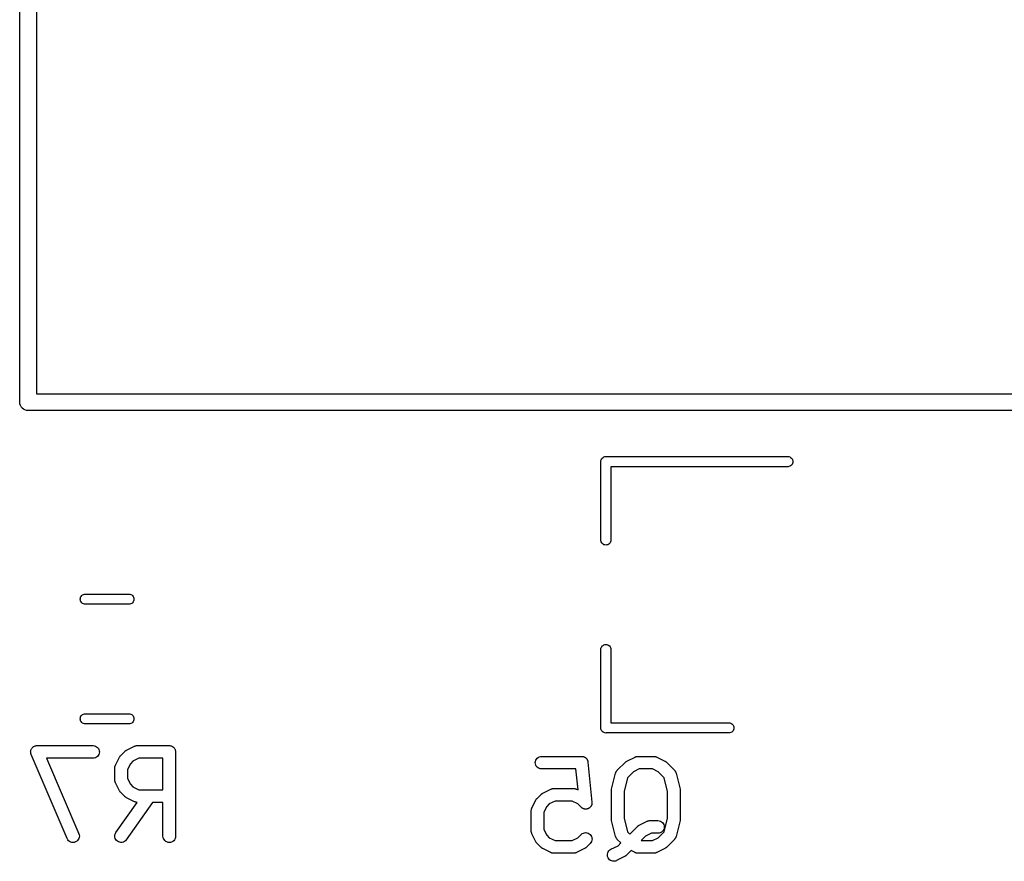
# Model space of a CAD drawing. Extents: x 0.77 to 5.19, y -2.29 to -0.61.
# Tile 18 of 41: x 1.95 to 2.41, y -2.29 to -1.9. Entities that reach past the tile are written whole.
import ezdxf

# ---------------------------------------------------------------- set-up
doc = ezdxf.new("R2010")
doc.units = 0
doc.header["$MEASUREMENT"] = 0
doc.layers.add('BLACK', color=7, linetype='CONTINUOUS')

msp = doc.modelspace()

# ---------------------------------------------------------------- linework, layer by layer
at = {"layer": 'BLACK', "linetype": 'CONTINUOUS'}
for p, q in [((1.94606, -2.07981), (1.94606, -1.71519)), ((1.95394, -1.71894), (1.95394, -2.07606)), ((1.94604, -2.08), (1.94606, -2.07981)), ((1.94612, -2.08077), (1.94604, -2.08)), ((1.95394, -2.07606), (2.85019, -2.07606)), ((1.94635, -2.08151), (1.94612, -2.08077)), ((1.94671, -2.0822), (1.94635, -2.08151)), ((1.94698, -2.08253), (1.94671, -2.0822)), ((1.9472, -2.0828), (1.94698, -2.08253)), ((1.9478, -2.08329), (1.9472, -2.0828)), ((1.94849, -2.08365), (1.9478, -2.08329)), ((1.94923, -2.08388), (1.94849, -2.08365)), ((1.95, -2.08396), (1.94923, -2.08388)), ((1.95019, -2.08394), (1.95, -2.08396)), ((2.85019, -2.08394), (1.95019, -2.08394)), ((2.21771, -2.1078), (2.21775, -2.10733)), ((2.21772, -2.10791), (2.21771, -2.1078)), ((2.21772, -2.14453), (2.21772, -2.10791)), ((2.21775, -2.10733), (2.21789, -2.10689)), ((2.21789, -2.10689), (2.21811, -2.10648)), ((2.21811, -2.10648), (2.2184, -2.10612)), ((2.2184, -2.10612), (2.21876, -2.10582)), ((2.21876, -2.10582), (2.21917, -2.1056)), ((2.21917, -2.1056), (2.21962, -2.10547)), ((2.21962, -2.10547), (2.21996, -2.10543)), ((2.21996, -2.10543), (2.22008, -2.10542)), ((2.22008, -2.10542), (2.22019, -2.10543)), ((2.22019, -2.10543), (2.30523, -2.10543)), ((2.30523, -2.10543), (2.30558, -2.10547)), ((2.30558, -2.10547), (2.30603, -2.1056)), ((2.30603, -2.1056), (2.30644, -2.10582)), ((2.30644, -2.10582), (2.3068, -2.10612)), ((2.3068, -2.10612), (2.30709, -2.10648)), ((2.30709, -2.10648), (2.30731, -2.10689)), ((2.30731, -2.10689), (2.30745, -2.10733)), ((2.30745, -2.10733), (2.30749, -2.1078)), ((2.30749, -2.1078), (2.30745, -2.10826)), ((2.30523, -2.11016), (2.22244, -2.11016)), ((2.22244, -2.11016), (2.22244, -2.14453)), ((2.30558, -2.11012), (2.30523, -2.11016)), ((2.30603, -2.10999), (2.30558, -2.11012)), ((2.30644, -2.10977), (2.30603, -2.10999)), ((2.3068, -2.10947), (2.30644, -2.10977)), ((2.30709, -2.10911), (2.3068, -2.10947)), ((2.30731, -2.1087), (2.30709, -2.10911)), ((2.30745, -2.10826), (2.30731, -2.1087)), ((2.21775, -2.14487), (2.21772, -2.14453)), ((2.21789, -2.14532), (2.21775, -2.14487)), ((2.22241, -2.14487), (2.22227, -2.14532)), ((2.22244, -2.14453), (2.22241, -2.14487)), ((2.21811, -2.14573), (2.21789, -2.14532)), ((2.2184, -2.14609), (2.21811, -2.14573)), ((2.21876, -2.14638), (2.2184, -2.14609)), ((2.21917, -2.1466), (2.21876, -2.14638)), ((2.21962, -2.14674), (2.21917, -2.1466)), ((2.22008, -2.14678), (2.21962, -2.14674)), ((2.22054, -2.14674), (2.22008, -2.14678)), ((2.22099, -2.1466), (2.22054, -2.14674)), ((2.2214, -2.14638), (2.22099, -2.1466)), ((2.22176, -2.14609), (2.2214, -2.14638)), ((2.22205, -2.14573), (2.22176, -2.14609)), ((2.22227, -2.14532), (2.22205, -2.14573)), ((1.97436, -2.17205), (1.9744, -2.17158)), ((1.9744, -2.17251), (1.97436, -2.17205)), ((1.9744, -2.17158), (1.97454, -2.17114)), ((1.97454, -2.17296), (1.9744, -2.17251)), ((1.97454, -2.17114), (1.97476, -2.17073)), ((1.97476, -2.17073), (1.97505, -2.17037)), ((1.97505, -2.17037), (1.97541, -2.17007)), ((1.97541, -2.17007), (1.97582, -2.16985)), ((1.97582, -2.16985), (1.97627, -2.16972)), ((1.97627, -2.16972), (1.97661, -2.16969)), ((1.97661, -2.16969), (1.99721, -2.16969)), ((1.99721, -2.16969), (1.99755, -2.16972)), ((1.99755, -2.16972), (1.998, -2.16985)), ((1.998, -2.16985), (1.99841, -2.17007)), ((1.99841, -2.17007), (1.99877, -2.17037)), ((1.99877, -2.17037), (1.99906, -2.17073)), ((1.99906, -2.17073), (1.99928, -2.17114)), ((1.99928, -2.17114), (1.99942, -2.17158)), ((1.99942, -2.17251), (1.99928, -2.17296)), ((1.99942, -2.17158), (1.99946, -2.17205)), ((1.99946, -2.17205), (1.99942, -2.17251)), ((1.97476, -2.17337), (1.97454, -2.17296)), ((1.97505, -2.17373), (1.97476, -2.17337)), ((1.97541, -2.17402), (1.97505, -2.17373)), ((1.97582, -2.17424), (1.97541, -2.17402)), ((1.97627, -2.17438), (1.97582, -2.17424)), ((1.97661, -2.17441), (1.97627, -2.17438)), ((1.99721, -2.17441), (1.97661, -2.17441)), ((1.99755, -2.17438), (1.99721, -2.17441)), ((1.998, -2.17424), (1.99755, -2.17438)), ((1.99841, -2.17402), (1.998, -2.17424)), ((1.99877, -2.17373), (1.99841, -2.17402)), ((1.99906, -2.17337), (1.99877, -2.17373)), ((1.99928, -2.17296), (1.99906, -2.17337)), ((2.21772, -2.19547), (2.21775, -2.19513)), ((2.21772, -2.23209), (2.21772, -2.19547)), ((2.21775, -2.19513), (2.21789, -2.19468)), ((2.21789, -2.19468), (2.21811, -2.19427)), ((2.21811, -2.19427), (2.2184, -2.19391)), ((2.2184, -2.19391), (2.21876, -2.19362)), ((2.21876, -2.19362), (2.21917, -2.1934)), ((2.21917, -2.1934), (2.21962, -2.19326)), ((2.21962, -2.19326), (2.22008, -2.19322)), ((2.22008, -2.19322), (2.22054, -2.19326)), ((2.22054, -2.19326), (2.22099, -2.1934)), ((2.22099, -2.1934), (2.2214, -2.19362)), ((2.2214, -2.19362), (2.22176, -2.19391)), ((2.22176, -2.19391), (2.22205, -2.19427)), ((2.22205, -2.19427), (2.22227, -2.19468)), ((2.22227, -2.19468), (2.22241, -2.19513)), ((2.22241, -2.19513), (2.22244, -2.19547)), ((2.22244, -2.19547), (2.22244, -2.22984)), ((1.97436, -2.22795), (1.9744, -2.22749)), ((1.9744, -2.22749), (1.97454, -2.22704)), ((1.97454, -2.22704), (1.97476, -2.22663)), ((1.97476, -2.22663), (1.97505, -2.22627)), ((1.97505, -2.22627), (1.97541, -2.22598)), ((1.97541, -2.22598), (1.97582, -2.22576)), ((1.97582, -2.22576), (1.97627, -2.22562)), ((1.97627, -2.22562), (1.97661, -2.22559)), ((1.97661, -2.22559), (1.99721, -2.22559)), ((1.99721, -2.22559), (1.99755, -2.22562)), ((1.99755, -2.22562), (1.998, -2.22576)), ((1.998, -2.22576), (1.99841, -2.22598)), ((1.99841, -2.22598), (1.99877, -2.22627)), ((1.99877, -2.22627), (1.99906, -2.22663)), ((1.99906, -2.22663), (1.99928, -2.22704)), ((1.99928, -2.22704), (1.99942, -2.22749)), ((1.99942, -2.22749), (1.99946, -2.22795)), ((1.9744, -2.22842), (1.97436, -2.22795)), ((1.97454, -2.22886), (1.9744, -2.22842)), ((1.97476, -2.22927), (1.97454, -2.22886)), ((1.97505, -2.22963), (1.97476, -2.22927)), ((1.97541, -2.22993), (1.97505, -2.22963)), ((1.97582, -2.23015), (1.97541, -2.22993)), ((1.97627, -2.23028), (1.97582, -2.23015)), ((1.97661, -2.23031), (1.97627, -2.23028)), ((1.99721, -2.23031), (1.97661, -2.23031)), ((1.99755, -2.23028), (1.99721, -2.23031)), ((1.998, -2.23015), (1.99755, -2.23028)), ((1.99841, -2.22993), (1.998, -2.23015)), ((1.99877, -2.22963), (1.99841, -2.22993)), ((1.99906, -2.22927), (1.99877, -2.22963)), ((1.99928, -2.22886), (1.99906, -2.22927)), ((1.99942, -2.22842), (1.99928, -2.22886)), ((1.99946, -2.22795), (1.99942, -2.22842)), ((2.21771, -2.2322), (2.21772, -2.23209)), ((2.21775, -2.23267), (2.21771, -2.2322)), ((2.22244, -2.22984), (2.27768, -2.22984)), ((2.27768, -2.22984), (2.27802, -2.22988)), ((2.27802, -2.22988), (2.27847, -2.23001)), ((2.27847, -2.23001), (2.27888, -2.23023)), ((2.27888, -2.23023), (2.27924, -2.23053)), ((2.27924, -2.23053), (2.27953, -2.23089)), ((2.27953, -2.23089), (2.27975, -2.2313)), ((2.27975, -2.2313), (2.27989, -2.23174)), ((2.27989, -2.23174), (2.27993, -2.2322)), ((2.27993, -2.2322), (2.27989, -2.23267)), ((2.21789, -2.23311), (2.21775, -2.23267)), ((2.21802, -2.23336), (2.21789, -2.23311)), ((2.21811, -2.23352), (2.21802, -2.23336)), ((2.2184, -2.23388), (2.21811, -2.23352)), ((2.21876, -2.23418), (2.2184, -2.23388)), ((2.21917, -2.2344), (2.21876, -2.23418)), ((2.21962, -2.23453), (2.21917, -2.2344)), ((2.22008, -2.23458), (2.21962, -2.23453)), ((2.22019, -2.23457), (2.22008, -2.23458)), ((2.27768, -2.23457), (2.22019, -2.23457)), ((2.27802, -2.23453), (2.27768, -2.23457)), ((2.27847, -2.2344), (2.27802, -2.23453)), ((2.27888, -2.23418), (2.27847, -2.2344)), ((2.27924, -2.23388), (2.27888, -2.23418)), ((2.27953, -2.23352), (2.27924, -2.23388)), ((2.27975, -2.23311), (2.27953, -2.23352)), ((2.27989, -2.23267), (2.27975, -2.23311)), ((1.95165, -2.24175), (1.95183, -2.24153)), ((1.95183, -2.24153), (1.95201, -2.24132)), ((1.95201, -2.24132), (1.95201, -2.24131)), ((1.95201, -2.24131), (1.95202, -2.24131)), ((1.95202, -2.24131), (1.95223, -2.24113)), ((1.95223, -2.24113), (1.95245, -2.24095)), ((1.95245, -2.24095), (1.95246, -2.24095)), ((1.95246, -2.24095), (1.95247, -2.24094)), ((1.95247, -2.24094), (1.95271, -2.24081)), ((1.95271, -2.24081), (1.95296, -2.24068)), ((1.95296, -2.24068), (1.95297, -2.24068)), ((1.95297, -2.24068), (1.95298, -2.24067)), ((1.95298, -2.24067), (1.95325, -2.24059)), ((1.95325, -2.24059), (1.95351, -2.24051)), ((1.95351, -2.24051), (1.95352, -2.24051)), ((1.95352, -2.24051), (1.95353, -2.2405)), ((1.95353, -2.2405), (1.9538, -2.24048)), ((1.9538, -2.24048), (1.95408, -2.24045)), ((1.95408, -2.24045), (1.95409, -2.24045)), ((1.95409, -2.24045), (1.9541, -2.24045)), ((1.9541, -2.24045), (1.98035, -2.24045)), ((1.98035, -2.24045), (1.98039, -2.24045)), ((1.98039, -2.24045), (1.98096, -2.24051)), ((1.98096, -2.24051), (1.98151, -2.24069)), ((1.98151, -2.24069), (1.98202, -2.24096)), ((1.98202, -2.24096), (1.98246, -2.24133)), ((1.98246, -2.24133), (1.98282, -2.24178)), ((1.9959, -2.24263), (1.99965, -2.24076)), ((1.99965, -2.24076), (1.99969, -2.24074)), ((1.99969, -2.24074), (1.99977, -2.24071)), ((1.99977, -2.24071), (1.99984, -2.24067)), ((1.99984, -2.24067), (2.00004, -2.24061)), ((2.00004, -2.24061), (2.00023, -2.24054)), ((2.00023, -2.24054), (2.00031, -2.24053)), ((2.00031, -2.24053), (2.0004, -2.2405)), ((2.0004, -2.2405), (2.0006, -2.24048)), ((2.0006, -2.24048), (2.0008, -2.24045)), ((2.0008, -2.24045), (2.00088, -2.24046)), ((2.00088, -2.24046), (2.00097, -2.24045)), ((2.00097, -2.24045), (2.01597, -2.24045)), ((2.01597, -2.24045), (2.01599, -2.24045)), ((2.01599, -2.24045), (2.01599, -2.24045)), ((2.01599, -2.24045), (2.01599, -2.24045)), ((2.01599, -2.24045), (2.01601, -2.24045)), ((2.01601, -2.24045), (2.01629, -2.24048)), ((2.01629, -2.24048), (2.01656, -2.24051)), ((2.01656, -2.24051), (2.01657, -2.24051)), ((2.01657, -2.24051), (2.01658, -2.24051)), ((2.01658, -2.24051), (2.01685, -2.2406)), ((2.01685, -2.2406), (2.01711, -2.24068)), ((2.01711, -2.24068), (2.01712, -2.24068)), ((2.01712, -2.24068), (2.01713, -2.24069)), ((2.01713, -2.24069), (2.01738, -2.24082)), ((2.01738, -2.24082), (2.01762, -2.24095)), ((2.01762, -2.24095), (2.01763, -2.24096)), ((2.01763, -2.24096), (2.01764, -2.24096)), ((2.01764, -2.24096), (2.01785, -2.24114)), ((2.01785, -2.24114), (2.01806, -2.24132)), ((2.01806, -2.24132), (2.01807, -2.24133)), ((2.01807, -2.24133), (2.01808, -2.24133)), ((2.01808, -2.24133), (2.01825, -2.24155)), ((2.01825, -2.24155), (2.01843, -2.24177)), ((1.95115, -2.24338), (1.95118, -2.24311)), ((1.95115, -2.24339), (1.95115, -2.24338)), ((1.95115, -2.2434), (1.95115, -2.24339)), ((1.95118, -2.24368), (1.95115, -2.2434)), ((1.95118, -2.24311), (1.9512, -2.24283)), ((1.9512, -2.24395), (1.95118, -2.24368)), ((1.9512, -2.24283), (1.95121, -2.24282)), ((1.9512, -2.24396), (1.9512, -2.24395)), ((1.9512, -2.24397), (1.9512, -2.24396)), ((1.95128, -2.24424), (1.9512, -2.24397)), ((1.95121, -2.24281), (1.95129, -2.24254)), ((1.95121, -2.24282), (1.95121, -2.24281)), ((1.95136, -2.24451), (1.95128, -2.24424)), ((1.95129, -2.24254), (1.95137, -2.24228)), ((1.95137, -2.24452), (1.95136, -2.24451)), ((1.95137, -2.24228), (1.95138, -2.24227)), ((1.95137, -2.24453), (1.95137, -2.24452)), ((1.95139, -2.24456), (1.95137, -2.24453)), ((1.95138, -2.24226), (1.95151, -2.24201)), ((1.95138, -2.24227), (1.95138, -2.24226)), ((1.96826, -2.28393), (1.95139, -2.24456)), ((1.95151, -2.24201), (1.95164, -2.24177)), ((1.95164, -2.24177), (1.95165, -2.24176)), ((1.95165, -2.24176), (1.95165, -2.24175)), ((1.98147, -2.24613), (1.98092, -2.2463)), ((1.98198, -2.24586), (1.98147, -2.24613)), ((1.98243, -2.2455), (1.98198, -2.24586)), ((1.9828, -2.24505), (1.98243, -2.2455)), ((1.98307, -2.24455), (1.9828, -2.24505)), ((1.98282, -2.24178), (1.98309, -2.24229)), ((1.98324, -2.24399), (1.98307, -2.24455)), ((1.98309, -2.24229), (1.98325, -2.24285)), ((1.9833, -2.24342), (1.98324, -2.24399)), ((1.98325, -2.24285), (1.9833, -2.24342)), ((1.99083, -2.24958), (1.9927, -2.24583)), ((1.9927, -2.24583), (1.99272, -2.24579)), ((1.99272, -2.24579), (1.99281, -2.24565)), ((1.99281, -2.24565), (1.99289, -2.24551)), ((1.99289, -2.24551), (1.99297, -2.24541)), ((1.99297, -2.24541), (1.99304, -2.24531)), ((1.99304, -2.24531), (1.99315, -2.24519)), ((1.99315, -2.24519), (1.99326, -2.24506)), ((1.99326, -2.24506), (1.99513, -2.24319)), ((1.99513, -2.24319), (1.99516, -2.24316)), ((1.99516, -2.24316), (1.99529, -2.24306)), ((1.99529, -2.24306), (1.99541, -2.24294)), ((1.99541, -2.24294), (1.99552, -2.24288)), ((1.99552, -2.24288), (1.99561, -2.2428)), ((1.99561, -2.2428), (1.99576, -2.24272)), ((1.99576, -2.24272), (1.9959, -2.24263)), ((2.01843, -2.24177), (2.01843, -2.24178)), ((2.01843, -2.24178), (2.01844, -2.24178)), ((2.01844, -2.24178), (2.01857, -2.24203)), ((2.01857, -2.24203), (2.0187, -2.24228)), ((2.0187, -2.24228), (2.0187, -2.24229)), ((2.0187, -2.24229), (2.01871, -2.24229)), ((2.01871, -2.24229), (2.01878, -2.24256)), ((2.01878, -2.24256), (2.01886, -2.24283)), ((2.01886, -2.24283), (2.01887, -2.24284)), ((2.01887, -2.24284), (2.01887, -2.24285)), ((2.01887, -2.24285), (2.01889, -2.24312)), ((2.01889, -2.24312), (2.01892, -2.2434)), ((2.01892, -2.2434), (2.01892, -2.28277)), ((2.18792, -2.24634), (2.18837, -2.24598)), ((2.18837, -2.24598), (2.18888, -2.24571)), ((2.18888, -2.24571), (2.18943, -2.24554)), ((2.18943, -2.24554), (2.19, -2.24549)), ((2.19, -2.24549), (2.20875, -2.24549)), ((2.20875, -2.24549), (2.20879, -2.24549)), ((2.20879, -2.24549), (2.20892, -2.2455)), ((2.20892, -2.2455), (2.20905, -2.2455)), ((2.20905, -2.2455), (2.20921, -2.24553)), ((2.20921, -2.24553), (2.20937, -2.24555)), ((2.20937, -2.24555), (2.20949, -2.24559)), ((2.20949, -2.24559), (2.20962, -2.24562)), ((2.20962, -2.24562), (2.20976, -2.24568)), ((2.20976, -2.24568), (2.20991, -2.24573)), ((2.20991, -2.24573), (2.21003, -2.24579)), ((2.21003, -2.24579), (2.21015, -2.24584)), ((2.21015, -2.24584), (2.21028, -2.24593)), ((2.21028, -2.24593), (2.21042, -2.246)), ((2.21042, -2.246), (2.21052, -2.24609)), ((2.21052, -2.24609), (2.21063, -2.24616)), ((2.21063, -2.24616), (2.21074, -2.24627)), ((2.22993, -2.24767), (2.23368, -2.2458)), ((2.23368, -2.2458), (2.23371, -2.24578)), ((2.23371, -2.24578), (2.2338, -2.24575)), ((2.2338, -2.24575), (2.23387, -2.24571)), ((2.23387, -2.24571), (2.23407, -2.24565)), ((2.23407, -2.24565), (2.23426, -2.24558)), ((2.23426, -2.24558), (2.23434, -2.24557)), ((2.23434, -2.24557), (2.23442, -2.24554)), ((2.23442, -2.24554), (2.23463, -2.24552)), ((2.23463, -2.24552), (2.23482, -2.24549)), ((2.23482, -2.24549), (2.23491, -2.2455)), ((2.23491, -2.2455), (2.235, -2.24549)), ((2.235, -2.24549), (2.2425, -2.24549)), ((2.2425, -2.24549), (2.24254, -2.24549)), ((2.24254, -2.24549), (2.24262, -2.2455)), ((2.24262, -2.2455), (2.24271, -2.2455)), ((2.24271, -2.2455), (2.24291, -2.24553)), ((2.24291, -2.24553), (2.24311, -2.24555)), ((2.24311, -2.24555), (2.24319, -2.24558)), ((2.24319, -2.24558), (2.24328, -2.24559)), ((2.24328, -2.24559), (2.24347, -2.24567)), ((2.24347, -2.24567), (2.24366, -2.24573)), ((2.24366, -2.24573), (2.24374, -2.24577)), ((2.24374, -2.24577), (2.24382, -2.2458)), ((2.24382, -2.2458), (2.24757, -2.24767)), ((1.98035, -2.24635), (1.95858, -2.24635)), ((1.95858, -2.24635), (1.97369, -2.28161)), ((1.98092, -2.2463), (1.98035, -2.24635)), ((1.99053, -2.25069), (1.99056, -2.25049)), ((1.99053, -2.25077), (1.99053, -2.25069)), ((1.99056, -2.25049), (1.99058, -2.25029)), ((1.99058, -2.25029), (1.99061, -2.2502)), ((1.99061, -2.2502), (1.99062, -2.25012)), ((1.99062, -2.25012), (1.9907, -2.24993)), ((1.9907, -2.24993), (1.99076, -2.24974)), ((1.99076, -2.24974), (1.9908, -2.24966)), ((1.9908, -2.24966), (1.99083, -2.24958)), ((1.99777, -2.2489), (1.99642, -2.2516)), ((1.99897, -2.2477), (1.99777, -2.2489)), ((2.00167, -2.24635), (1.99897, -2.2477)), ((2.01302, -2.24635), (2.00167, -2.24635)), ((2.01302, -2.26107), (2.01302, -2.24635)), ((2.18705, -2.24842), (2.18711, -2.24785)), ((2.1871, -2.24899), (2.18705, -2.24842)), ((2.18727, -2.24955), (2.1871, -2.24899)), ((2.18711, -2.24785), (2.18728, -2.2473)), ((2.18753, -2.25006), (2.18727, -2.24955)), ((2.18728, -2.2473), (2.18756, -2.24679)), ((2.18789, -2.25051), (2.18753, -2.25006)), ((2.18756, -2.24679), (2.18792, -2.24634)), ((2.18834, -2.25088), (2.18789, -2.25051)), ((2.21074, -2.24627), (2.21086, -2.24637)), ((2.21086, -2.24637), (2.21094, -2.24648)), ((2.21094, -2.24648), (2.21104, -2.24657)), ((2.21104, -2.24657), (2.21112, -2.2467)), ((2.21112, -2.2467), (2.21122, -2.24682)), ((2.21122, -2.24682), (2.21128, -2.24694)), ((2.21128, -2.24694), (2.21136, -2.24705)), ((2.21136, -2.24705), (2.21142, -2.24719)), ((2.21142, -2.24719), (2.21149, -2.24733)), ((2.21149, -2.24733), (2.21153, -2.24746)), ((2.21153, -2.24746), (2.21158, -2.24758)), ((2.21158, -2.24758), (2.21161, -2.24774)), ((2.21161, -2.24774), (2.21165, -2.24789)), ((2.21165, -2.24789), (2.21166, -2.24802)), ((2.21166, -2.24802), (2.21169, -2.24815)), ((2.21169, -2.24815), (2.21356, -2.26689)), ((2.22541, -2.25198), (2.22916, -2.24823)), ((2.22916, -2.24823), (2.22919, -2.2482)), ((2.22919, -2.2482), (2.22932, -2.24809)), ((2.22932, -2.24809), (2.22944, -2.24798)), ((2.22944, -2.24798), (2.22954, -2.24792)), ((2.22954, -2.24792), (2.22964, -2.24784)), ((2.22964, -2.24784), (2.22979, -2.24776)), ((2.22979, -2.24776), (2.22993, -2.24767)), ((2.24757, -2.24767), (2.2476, -2.24769)), ((2.2476, -2.24769), (2.24774, -2.24778)), ((2.24774, -2.24778), (2.24789, -2.24786)), ((2.24789, -2.24786), (2.24798, -2.24794)), ((2.24798, -2.24794), (2.24809, -2.24801)), ((2.24809, -2.24801), (2.24821, -2.24812)), ((2.24821, -2.24812), (2.24833, -2.24823)), ((2.24833, -2.24823), (2.25208, -2.25198)), ((1.99052, -2.25086), (1.99053, -2.25077)), ((1.99052, -2.2509), (1.99052, -2.25086)), ((1.99052, -2.25652), (1.99052, -2.2509)), ((1.99642, -2.2516), (1.99642, -2.25583)), ((2.18884, -2.25115), (2.18834, -2.25088)), ((2.18939, -2.25133), (2.18884, -2.25115)), ((2.18996, -2.25139), (2.18939, -2.25133)), ((2.19, -2.25139), (2.18996, -2.25139)), ((2.20608, -2.25139), (2.19, -2.25139)), ((2.20706, -2.26116), (2.20608, -2.25139)), ((2.22276, -2.26085), (2.22463, -2.25335)), ((2.22463, -2.25335), (2.22464, -2.25331)), ((2.22464, -2.25331), (2.22471, -2.25312)), ((2.22471, -2.25312), (2.22477, -2.25293)), ((2.22477, -2.25293), (2.22481, -2.25285)), ((2.22481, -2.25285), (2.22485, -2.25277)), ((2.22485, -2.25277), (2.22495, -2.2526)), ((2.22495, -2.2526), (2.22505, -2.25242)), ((2.22505, -2.25242), (2.2251, -2.25235)), ((2.2251, -2.25235), (2.22515, -2.25228)), ((2.22515, -2.25228), (2.22528, -2.25213)), ((2.22528, -2.25213), (2.22541, -2.25198)), ((2.233, -2.25274), (2.23017, -2.25557)), ((2.2357, -2.25139), (2.233, -2.25274)), ((2.2418, -2.25139), (2.2357, -2.25139)), ((2.2445, -2.25274), (2.2418, -2.25139)), ((2.24733, -2.25557), (2.2445, -2.25274)), ((2.25208, -2.25198), (2.25211, -2.25201)), ((2.25211, -2.25201), (2.25224, -2.25216)), ((2.25224, -2.25216), (2.25237, -2.25231)), ((2.25237, -2.25231), (2.25242, -2.25239)), ((2.25242, -2.25239), (2.25247, -2.25246)), ((2.25247, -2.25246), (2.25256, -2.25263)), ((2.25256, -2.25263), (2.25267, -2.25281)), ((2.25267, -2.25281), (2.2527, -2.25289)), ((2.2527, -2.25289), (2.25274, -2.25297)), ((2.25274, -2.25297), (2.25279, -2.25316)), ((2.25279, -2.25316), (2.25286, -2.25335)), ((2.25286, -2.25335), (2.25474, -2.26085)), ((1.99053, -2.25661), (1.99052, -2.25652)), ((1.99052, -2.2567), (1.99053, -2.25661)), ((1.99055, -2.2569), (1.99052, -2.2567)), ((1.99057, -2.2571), (1.99055, -2.2569)), ((1.9906, -2.25718), (1.99057, -2.2571)), ((1.99061, -2.25727), (1.9906, -2.25718)), ((1.99068, -2.25746), (1.99061, -2.25727)), ((1.99074, -2.25765), (1.99068, -2.25746)), ((1.99078, -2.25773), (1.99074, -2.25765)), ((1.99081, -2.25781), (1.99078, -2.25773)), ((1.99083, -2.25784), (1.99081, -2.25781)), ((1.9927, -2.26159), (1.99083, -2.25784)), ((1.99642, -2.25583), (1.99777, -2.25852)), ((1.99777, -2.25852), (1.99897, -2.25972)), ((1.99897, -2.25972), (2.00167, -2.26107)), ((2.23017, -2.25557), (2.22858, -2.26193)), ((2.24892, -2.26193), (2.24733, -2.25557)), ((1.99279, -2.26173), (1.9927, -2.26159)), ((1.99287, -2.26188), (1.99279, -2.26173)), ((1.99295, -2.26198), (1.99287, -2.26188)), ((1.99301, -2.26208), (1.99295, -2.26198)), ((1.99313, -2.2622), (1.99301, -2.26208)), ((1.99323, -2.26233), (1.99313, -2.2622)), ((1.99326, -2.26236), (1.99323, -2.26233)), ((1.99513, -2.26424), (1.99326, -2.26236)), ((1.99526, -2.26434), (1.99513, -2.26424)), ((1.99538, -2.26446), (1.99526, -2.26434)), ((1.99548, -2.26452), (1.99538, -2.26446)), ((1.99558, -2.2646), (1.99548, -2.26452)), ((2.00167, -2.26107), (2.01302, -2.26107)), ((2.18792, -2.2651), (2.18979, -2.26323)), ((2.18979, -2.26323), (2.18982, -2.2632)), ((2.18982, -2.2632), (2.18995, -2.26309)), ((2.18995, -2.26309), (2.19007, -2.26298)), ((2.19007, -2.26298), (2.19017, -2.26291)), ((2.19017, -2.26291), (2.19027, -2.26284)), ((2.19027, -2.26284), (2.19042, -2.26276)), ((2.19042, -2.26276), (2.19056, -2.26267)), ((2.19056, -2.26267), (2.19431, -2.2608)), ((2.19431, -2.2608), (2.19434, -2.26078)), ((2.19434, -2.26078), (2.19443, -2.26075)), ((2.19443, -2.26075), (2.1945, -2.26071)), ((2.1945, -2.26071), (2.1947, -2.26065)), ((2.1947, -2.26065), (2.19489, -2.26058)), ((2.19489, -2.26058), (2.19497, -2.26057)), ((2.19497, -2.26057), (2.19505, -2.26054)), ((2.19505, -2.26054), (2.19526, -2.26052)), ((2.19526, -2.26052), (2.19545, -2.26049)), ((2.19545, -2.26049), (2.19554, -2.26049)), ((2.19554, -2.26049), (2.19563, -2.26049)), ((2.19563, -2.26049), (2.205, -2.26049)), ((2.205, -2.26049), (2.20504, -2.26049)), ((2.20504, -2.26049), (2.20513, -2.2605)), ((2.20513, -2.2605), (2.20522, -2.26049)), ((2.20522, -2.26049), (2.20542, -2.26053)), ((2.20542, -2.26053), (2.20562, -2.26055)), ((2.20562, -2.26055), (2.2057, -2.26058)), ((2.2057, -2.26058), (2.20578, -2.26059)), ((2.20578, -2.26059), (2.20597, -2.26066)), ((2.20597, -2.26066), (2.20617, -2.26072)), ((2.20617, -2.26072), (2.20624, -2.26077)), ((2.20624, -2.26077), (2.20632, -2.2608)), ((2.20632, -2.2608), (2.20706, -2.26116)), ((2.22267, -2.26152), (2.22268, -2.26147)), ((2.22267, -2.26156), (2.22267, -2.26152)), ((2.22267, -2.27469), (2.22267, -2.26156)), ((2.22268, -2.26142), (2.22271, -2.26118)), ((2.22268, -2.26147), (2.22268, -2.26142)), ((2.22271, -2.26118), (2.22274, -2.26095)), ((2.22274, -2.26095), (2.22275, -2.2609)), ((2.22275, -2.2609), (2.22276, -2.26085)), ((2.22858, -2.26193), (2.22858, -2.27432)), ((2.24892, -2.27432), (2.24892, -2.26193)), ((2.25474, -2.26085), (2.25475, -2.26089)), ((2.25475, -2.26089), (2.25475, -2.26094)), ((2.25475, -2.26094), (2.25477, -2.26099)), ((2.25477, -2.26099), (2.25479, -2.26122)), ((2.25479, -2.26122), (2.25482, -2.26146)), ((2.25482, -2.26146), (2.25482, -2.26151)), ((2.25482, -2.26151), (2.25482, -2.26156)), ((2.25482, -2.26156), (2.25482, -2.27469)), ((1.99105, -2.28108), (2.00092, -2.26698)), ((1.99572, -2.26468), (1.99558, -2.2646)), ((1.99586, -2.26477), (1.99572, -2.26468)), ((1.9959, -2.26479), (1.99586, -2.26477)), ((2.00813, -2.26698), (1.99589, -2.28446)), ((1.99965, -2.26666), (1.9959, -2.26479)), ((1.99973, -2.2667), (1.99965, -2.26666)), ((1.99981, -2.26674), (1.99973, -2.2667)), ((2, -2.2668), (1.99981, -2.26674)), ((2.00019, -2.26687), (2, -2.2668)), ((2.00027, -2.26689), (2.00019, -2.26687)), ((2.00036, -2.26691), (2.00027, -2.26689)), ((2.00056, -2.26693), (2.00036, -2.26691)), ((2.00076, -2.26697), (2.00056, -2.26693)), ((2.00084, -2.26697), (2.00076, -2.26697)), ((2.00092, -2.26698), (2.00084, -2.26697)), ((2.01302, -2.26698), (2.00813, -2.26698)), ((2.01302, -2.28277), (2.01302, -2.26698)), ((2.18549, -2.26962), (2.18736, -2.26587)), ((2.18736, -2.26587), (2.18738, -2.26583)), ((2.18738, -2.26583), (2.18747, -2.26569)), ((2.18747, -2.26569), (2.18755, -2.26555)), ((2.18755, -2.26555), (2.18763, -2.26545)), ((2.18763, -2.26545), (2.18769, -2.26535)), ((2.18769, -2.26535), (2.18781, -2.26523)), ((2.18781, -2.26523), (2.18792, -2.2651)), ((2.19243, -2.26894), (2.19108, -2.27163)), ((2.19363, -2.26774), (2.19243, -2.26894)), ((2.19633, -2.26639), (2.19363, -2.26774)), ((2.2043, -2.26639), (2.19633, -2.26639)), ((2.207, -2.26774), (2.2043, -2.26639)), ((2.20854, -2.26928), (2.207, -2.26774)), ((2.21289, -2.26908), (2.21279, -2.26918)), ((2.21297, -2.26896), (2.21289, -2.26908)), ((2.21307, -2.26885), (2.21297, -2.26896)), ((2.21314, -2.26872), (2.21307, -2.26885)), ((2.21322, -2.26861), (2.21314, -2.26872)), ((2.21327, -2.26847), (2.21322, -2.26861)), ((2.21334, -2.26834), (2.21327, -2.26847)), ((2.21339, -2.26821), (2.21334, -2.26834)), ((2.21344, -2.26808), (2.21339, -2.26821)), ((2.21347, -2.26793), (2.21344, -2.26808)), ((2.21352, -2.26779), (2.21347, -2.26793)), ((2.21353, -2.26765), (2.21352, -2.26779)), ((2.21356, -2.26751), (2.21353, -2.26765)), ((2.21356, -2.26689), (2.21357, -2.26694)), ((2.21358, -2.26722), (2.21356, -2.26736)), ((2.21356, -2.26736), (2.21356, -2.26751)), ((2.21357, -2.26694), (2.21357, -2.26708)), ((2.21357, -2.26708), (2.21358, -2.26722)), ((2.18518, -2.27072), (2.18522, -2.27052)), ((2.18519, -2.27081), (2.18518, -2.27072)), ((2.18518, -2.2709), (2.18519, -2.27081)), ((2.18518, -2.27094), (2.18518, -2.2709)), ((2.18518, -2.28031), (2.18518, -2.27094)), ((2.18522, -2.27052), (2.18524, -2.27032)), ((2.18524, -2.27032), (2.18527, -2.27024)), ((2.18527, -2.27024), (2.18528, -2.27015)), ((2.18528, -2.27015), (2.18535, -2.26997)), ((2.18535, -2.26997), (2.18541, -2.26977)), ((2.18541, -2.26977), (2.18546, -2.2697)), ((2.18546, -2.2697), (2.18549, -2.26962)), ((2.19108, -2.27163), (2.19108, -2.27961)), ((2.20865, -2.26937), (2.20854, -2.26928)), ((2.20875, -2.26947), (2.20865, -2.26937)), ((2.20887, -2.26955), (2.20875, -2.26947)), ((2.20898, -2.26964), (2.20887, -2.26955)), ((2.20911, -2.26971), (2.20898, -2.26964)), ((2.20923, -2.26979), (2.20911, -2.26971)), ((2.20936, -2.26984), (2.20923, -2.26979)), ((2.20949, -2.26991), (2.20936, -2.26984)), ((2.20963, -2.26996), (2.20949, -2.26991)), ((2.20976, -2.27001), (2.20963, -2.26996)), ((2.2099, -2.27004), (2.20976, -2.27001)), ((2.21004, -2.27008), (2.2099, -2.27004)), ((2.21018, -2.2701), (2.21004, -2.27008)), ((2.21032, -2.27012), (2.21018, -2.2701)), ((2.21047, -2.27013), (2.21032, -2.27012)), ((2.21062, -2.27014), (2.21047, -2.27013)), ((2.21076, -2.27013), (2.21062, -2.27014)), ((2.2109, -2.27013), (2.21076, -2.27013)), ((2.21104, -2.2701), (2.2109, -2.27013)), ((2.21119, -2.27009), (2.21104, -2.2701)), ((2.21133, -2.27005), (2.21119, -2.27009)), ((2.21147, -2.27002), (2.21133, -2.27005)), ((2.2116, -2.26996), (2.21147, -2.27002)), ((2.21174, -2.26992), (2.2116, -2.26996)), ((2.21187, -2.26986), (2.21174, -2.26992)), ((2.212, -2.2698), (2.21187, -2.26986)), ((2.21212, -2.26972), (2.212, -2.2698)), ((2.21225, -2.26965), (2.21212, -2.26972)), ((2.21236, -2.26956), (2.21225, -2.26965)), ((2.21248, -2.26949), (2.21236, -2.26956)), ((2.21259, -2.26938), (2.21248, -2.26949)), ((2.2127, -2.26929), (2.21259, -2.26938)), ((2.21279, -2.26918), (2.2127, -2.26929)), ((2.22268, -2.27474), (2.22267, -2.27469)), ((2.22267, -2.27479), (2.22268, -2.27474)), ((2.2227, -2.27503), (2.22267, -2.27479)), ((2.22273, -2.27526), (2.2227, -2.27503)), ((2.22274, -2.27531), (2.22273, -2.27526)), ((2.22275, -2.27536), (2.22274, -2.27531)), ((2.22276, -2.2754), (2.22275, -2.27536)), ((2.22463, -2.2829), (2.22276, -2.2754)), ((2.22858, -2.27432), (2.23017, -2.28068)), ((2.23125, -2.28176), (2.23478, -2.27822)), ((2.23478, -2.27822), (2.23481, -2.27819)), ((2.23481, -2.27819), (2.23494, -2.27809)), ((2.23494, -2.27809), (2.23506, -2.27798)), ((2.23506, -2.27798), (2.23517, -2.27791)), ((2.23517, -2.27791), (2.23526, -2.27783)), ((2.23526, -2.27783), (2.23541, -2.27776)), ((2.23541, -2.27776), (2.23555, -2.27767)), ((2.23555, -2.27767), (2.2393, -2.2758)), ((2.2393, -2.2758), (2.23934, -2.27578)), ((2.23934, -2.27578), (2.23942, -2.27575)), ((2.23942, -2.27575), (2.2395, -2.27571)), ((2.2395, -2.27571), (2.23969, -2.27565)), ((2.23969, -2.27565), (2.23988, -2.27558)), ((2.23988, -2.27558), (2.23997, -2.27557)), ((2.23997, -2.27557), (2.24005, -2.27554)), ((2.24005, -2.27554), (2.24025, -2.27552)), ((2.24025, -2.27552), (2.24045, -2.27549)), ((2.24045, -2.27549), (2.24054, -2.27549)), ((2.24054, -2.27549), (2.24062, -2.27548)), ((2.24062, -2.27548), (2.24437, -2.27548)), ((2.24437, -2.27548), (2.24441, -2.27548)), ((2.24441, -2.27548), (2.24499, -2.27555)), ((2.24499, -2.27555), (2.24554, -2.27572)), ((2.24554, -2.27572), (2.24604, -2.276)), ((2.24604, -2.276), (2.24648, -2.27637)), ((2.24648, -2.27637), (2.24684, -2.27682)), ((2.24684, -2.27682), (2.24711, -2.27733)), ((2.24711, -2.27733), (2.24727, -2.27788)), ((2.24727, -2.27788), (2.24732, -2.27846)), ((2.24733, -2.28068), (2.24892, -2.27432)), ((2.25474, -2.2754), (2.25286, -2.2829)), ((2.25476, -2.2753), (2.25474, -2.27535)), ((2.25474, -2.27535), (2.25474, -2.2754)), ((2.25479, -2.27507), (2.25476, -2.2753)), ((2.25482, -2.27483), (2.25479, -2.27507)), ((2.25482, -2.27469), (2.25482, -2.27473)), ((2.25482, -2.27473), (2.25482, -2.27478)), ((2.25482, -2.27478), (2.25482, -2.27483)), ((1.97369, -2.28161), (1.9737, -2.28165)), ((1.9737, -2.28165), (1.97387, -2.2822)), ((1.97387, -2.2822), (1.97393, -2.28277)), ((1.97393, -2.28277), (1.97387, -2.28334)), ((1.99052, -2.2827), (1.99059, -2.28213)), ((1.99056, -2.28327), (1.99052, -2.2827)), ((1.99059, -2.28213), (1.99077, -2.28158)), ((1.99077, -2.28158), (1.99105, -2.28108)), ((2.01307, -2.28334), (2.01302, -2.28277)), ((2.01892, -2.28281), (2.01886, -2.28338)), ((2.01892, -2.28277), (2.01892, -2.28281)), ((2.18518, -2.2804), (2.18518, -2.28031)), ((2.18518, -2.28048), (2.18518, -2.2804)), ((2.18521, -2.28068), (2.18518, -2.28048)), ((2.18523, -2.28088), (2.18521, -2.28068)), ((2.18526, -2.28097), (2.18523, -2.28088)), ((2.18527, -2.28105), (2.18526, -2.28097)), ((2.18534, -2.28124), (2.18527, -2.28105)), ((2.1854, -2.28144), (2.18534, -2.28124)), ((2.18544, -2.28151), (2.1854, -2.28144)), ((2.18547, -2.28159), (2.18544, -2.28151)), ((2.18549, -2.28163), (2.18547, -2.28159)), ((2.18736, -2.28538), (2.18549, -2.28163)), ((2.19108, -2.27961), (2.19243, -2.28231)), ((2.19243, -2.28231), (2.19363, -2.28351)), ((2.207, -2.28351), (2.20854, -2.28197)), ((2.20854, -2.28197), (2.20857, -2.28194)), ((2.20857, -2.28194), (2.20902, -2.28158)), ((2.20902, -2.28158), (2.20953, -2.28132)), ((2.20953, -2.28132), (2.21008, -2.28116)), ((2.21008, -2.28116), (2.21066, -2.28111)), ((2.21066, -2.28111), (2.21123, -2.28117)), ((2.21123, -2.28117), (2.21178, -2.28134)), ((2.21178, -2.28134), (2.21229, -2.28162)), ((2.21229, -2.28162), (2.21273, -2.28199)), ((2.21273, -2.28199), (2.21309, -2.28244)), ((2.21309, -2.28244), (2.21336, -2.28295)), ((2.21336, -2.28295), (2.21352, -2.2835)), ((2.2247, -2.28309), (2.22463, -2.2829)), ((2.23017, -2.28068), (2.23125, -2.28176)), ((2.23862, -2.28274), (2.2365, -2.28486)), ((2.24132, -2.28139), (2.23862, -2.28274)), ((2.24437, -2.28139), (2.24132, -2.28139)), ((2.24495, -2.28133), (2.24437, -2.28139)), ((2.2445, -2.28351), (2.24733, -2.28068)), ((2.2455, -2.28117), (2.24495, -2.28133)), ((2.24601, -2.2809), (2.2455, -2.28117)), ((2.24645, -2.28053), (2.24601, -2.2809)), ((2.24682, -2.28009), (2.24645, -2.28053)), ((2.24709, -2.27958), (2.24682, -2.28009)), ((2.24726, -2.27903), (2.24709, -2.27958)), ((2.24732, -2.27846), (2.24726, -2.27903)), ((2.25285, -2.28294), (2.25278, -2.28313)), ((2.25286, -2.2829), (2.25285, -2.28294)), ((1.96854, -2.28444), (1.96826, -2.28393)), ((1.96891, -2.28488), (1.96854, -2.28444)), ((1.96936, -2.28524), (1.96891, -2.28488)), ((1.96987, -2.28551), (1.96936, -2.28524)), ((1.97042, -2.28567), (1.96987, -2.28551)), ((1.97099, -2.28572), (1.97042, -2.28567)), ((1.97157, -2.28566), (1.97099, -2.28572)), ((1.97212, -2.28549), (1.97157, -2.28566)), ((1.97263, -2.28522), (1.97212, -2.28549)), ((1.97307, -2.28485), (1.97263, -2.28522)), ((1.97343, -2.2844), (1.97307, -2.28485)), ((1.9737, -2.2839), (1.97343, -2.2844)), ((1.97387, -2.28334), (1.9737, -2.2839)), ((1.99071, -2.28383), (1.99056, -2.28327)), ((1.99097, -2.28434), (1.99071, -2.28383)), ((1.99133, -2.2848), (1.99097, -2.28434)), ((1.99176, -2.28518), (1.99133, -2.2848)), ((1.99226, -2.28546), (1.99176, -2.28518)), ((1.99281, -2.28565), (1.99226, -2.28546)), ((1.99338, -2.28572), (1.99281, -2.28565)), ((1.99395, -2.28568), (1.99338, -2.28572)), ((1.99451, -2.28553), (1.99395, -2.28568)), ((1.99503, -2.28528), (1.99451, -2.28553)), ((1.99549, -2.28493), (1.99503, -2.28528)), ((1.99587, -2.2845), (1.99549, -2.28493)), ((1.99589, -2.28446), (1.99587, -2.2845)), ((2.01324, -2.2839), (2.01307, -2.28334)), ((2.01351, -2.2844), (2.01324, -2.2839)), ((2.01387, -2.28485), (2.01351, -2.2844)), ((2.01432, -2.28522), (2.01387, -2.28485)), ((2.01482, -2.28549), (2.01432, -2.28522)), ((2.01537, -2.28566), (2.01482, -2.28549)), ((2.01595, -2.28572), (2.01537, -2.28566)), ((2.01652, -2.28567), (2.01595, -2.28572)), ((2.01707, -2.28551), (2.01652, -2.28567)), ((2.01759, -2.28524), (2.01707, -2.28551)), ((2.01803, -2.28488), (2.01759, -2.28524)), ((2.0184, -2.28444), (2.01803, -2.28488)), ((2.01868, -2.28393), (2.0184, -2.28444)), ((2.01886, -2.28338), (2.01868, -2.28393)), ((2.18745, -2.28552), (2.18736, -2.28538)), ((2.18753, -2.28567), (2.18745, -2.28552)), ((2.1876, -2.28576), (2.18753, -2.28567)), ((2.18767, -2.28587), (2.1876, -2.28576)), ((2.18778, -2.28599), (2.18767, -2.28587)), ((2.18789, -2.28612), (2.18778, -2.28599)), ((2.18792, -2.28615), (2.18789, -2.28612)), ((2.18979, -2.28802), (2.18792, -2.28615)), ((2.19363, -2.28351), (2.19633, -2.28486)), ((2.19633, -2.28486), (2.2043, -2.28486)), ((2.2043, -2.28486), (2.207, -2.28351)), ((2.21271, -2.28615), (2.21084, -2.28802)), ((2.21308, -2.2857), (2.21271, -2.28615)), ((2.21335, -2.2852), (2.21308, -2.2857)), ((2.21352, -2.28464), (2.21335, -2.2852)), ((2.21352, -2.2835), (2.21358, -2.28407)), ((2.21358, -2.28407), (2.21352, -2.28464)), ((2.22243, -2.28892), (2.22575, -2.28726)), ((2.22476, -2.28328), (2.2247, -2.28309)), ((2.2248, -2.28336), (2.22476, -2.28328)), ((2.22483, -2.28344), (2.2248, -2.28336)), ((2.22493, -2.28362), (2.22483, -2.28344)), ((2.22502, -2.28379), (2.22493, -2.28362)), ((2.22508, -2.28386), (2.22502, -2.28379)), ((2.22512, -2.28394), (2.22508, -2.28386)), ((2.22526, -2.28409), (2.22512, -2.28394)), ((2.22538, -2.28424), (2.22526, -2.28409)), ((2.22541, -2.28427), (2.22538, -2.28424)), ((2.22707, -2.28594), (2.22541, -2.28427)), ((2.22575, -2.28726), (2.22707, -2.28594)), ((2.2365, -2.28486), (2.2418, -2.28486)), ((2.2418, -2.28486), (2.2445, -2.28351)), ((2.25208, -2.28427), (2.24833, -2.28802)), ((2.25221, -2.28412), (2.25208, -2.28427)), ((2.25235, -2.28397), (2.25221, -2.28412)), ((2.25239, -2.2839), (2.25235, -2.28397)), ((2.25245, -2.28383), (2.25239, -2.2839)), ((2.25254, -2.28365), (2.25245, -2.28383)), ((2.25265, -2.28348), (2.25254, -2.28365)), ((2.25268, -2.2834), (2.25265, -2.28348)), ((2.25272, -2.28332), (2.25268, -2.2834)), ((2.25278, -2.28313), (2.25272, -2.28332)), ((2.18992, -2.28813), (2.18979, -2.28802)), ((2.19004, -2.28824), (2.18992, -2.28813)), ((2.19014, -2.28831), (2.19004, -2.28824)), ((2.19024, -2.28839), (2.19014, -2.28831)), ((2.19038, -2.28847), (2.19024, -2.28839)), ((2.19052, -2.28856), (2.19038, -2.28847)), ((2.19056, -2.28858), (2.19052, -2.28856)), ((2.19431, -2.29045), (2.19056, -2.28858)), ((2.19439, -2.29048), (2.19431, -2.29045)), ((2.19446, -2.29052), (2.19439, -2.29048)), ((2.19466, -2.29059), (2.19446, -2.29052)), ((2.19485, -2.29066), (2.19466, -2.29059)), ((2.19493, -2.29067), (2.19485, -2.29066)), ((2.19501, -2.2907), (2.19493, -2.29067)), ((2.19521, -2.29072), (2.19501, -2.2907)), ((2.19541, -2.29076), (2.19521, -2.29072)), ((2.1955, -2.29075), (2.19541, -2.29076)), ((2.19559, -2.29076), (2.1955, -2.29075)), ((2.19563, -2.29076), (2.19559, -2.29076)), ((2.205, -2.29076), (2.19563, -2.29076)), ((2.20509, -2.29075), (2.205, -2.29076)), ((2.20518, -2.29076), (2.20509, -2.29075)), ((2.20537, -2.29073), (2.20518, -2.29076)), ((2.20558, -2.29071), (2.20537, -2.29073)), ((2.20566, -2.29068), (2.20558, -2.29071)), ((2.20574, -2.29067), (2.20566, -2.29068)), ((2.20593, -2.2906), (2.20574, -2.29067)), ((2.20613, -2.29054), (2.20593, -2.2906)), ((2.2062, -2.2905), (2.20613, -2.29054)), ((2.20629, -2.29047), (2.2062, -2.2905)), ((2.20632, -2.29045), (2.20629, -2.29047)), ((2.21007, -2.28858), (2.20632, -2.29045)), ((2.21021, -2.28849), (2.21007, -2.28858)), ((2.21036, -2.28841), (2.21021, -2.28849)), ((2.21046, -2.28834), (2.21036, -2.28841)), ((2.21056, -2.28827), (2.21046, -2.28834)), ((2.21068, -2.28816), (2.21056, -2.28827)), ((2.21081, -2.28805), (2.21068, -2.28816)), ((2.21084, -2.28802), (2.21081, -2.28805)), ((2.2208, -2.29175), (2.22082, -2.29118)), ((2.2209, -2.29232), (2.2208, -2.29175)), ((2.22082, -2.29118), (2.22095, -2.29062)), ((2.22095, -2.29062), (2.22119, -2.29009)), ((2.22119, -2.29009), (2.22152, -2.28962)), ((2.22152, -2.28962), (2.22194, -2.28923)), ((2.22194, -2.28923), (2.22243, -2.28892)), ((2.22911, -2.29216), (2.22896, -2.29224)), ((2.2292, -2.29208), (2.22911, -2.29216)), ((2.22931, -2.29202), (2.2292, -2.29208)), ((2.22943, -2.29191), (2.22931, -2.29202)), ((2.22956, -2.2918), (2.22943, -2.29191)), ((2.22959, -2.29177), (2.22956, -2.2918)), ((2.23183, -2.28953), (2.22959, -2.29177)), ((2.23368, -2.29045), (2.23183, -2.28953)), ((2.23376, -2.29048), (2.23368, -2.29045)), ((2.23383, -2.29052), (2.23376, -2.29048)), ((2.23403, -2.29059), (2.23383, -2.29052)), ((2.23422, -2.29066), (2.23403, -2.29059)), ((2.2343, -2.29067), (2.23422, -2.29066)), ((2.23438, -2.2907), (2.2343, -2.29067)), ((2.23458, -2.29072), (2.23438, -2.2907)), ((2.23478, -2.29076), (2.23458, -2.29072)), ((2.23487, -2.29075), (2.23478, -2.29076)), ((2.23496, -2.29076), (2.23487, -2.29075)), ((2.235, -2.29076), (2.23496, -2.29076)), ((2.2425, -2.29076), (2.235, -2.29076)), ((2.24258, -2.29075), (2.2425, -2.29076)), ((2.24267, -2.29076), (2.24258, -2.29075)), ((2.24287, -2.29073), (2.24267, -2.29076)), ((2.24307, -2.29071), (2.24287, -2.29073)), ((2.24315, -2.29068), (2.24307, -2.29071)), ((2.24324, -2.29067), (2.24315, -2.29068)), ((2.24343, -2.2906), (2.24324, -2.29067)), ((2.24362, -2.29054), (2.24343, -2.2906)), ((2.2437, -2.2905), (2.24362, -2.29054)), ((2.24378, -2.29047), (2.2437, -2.2905)), ((2.24382, -2.29045), (2.24378, -2.29047)), ((2.24757, -2.28858), (2.24382, -2.29045)), ((2.24771, -2.28849), (2.24757, -2.28858)), ((2.24785, -2.28841), (2.24771, -2.28849)), ((2.24795, -2.28834), (2.24785, -2.28841)), ((2.24806, -2.28827), (2.24795, -2.28834)), ((2.24818, -2.28816), (2.24806, -2.28827)), ((2.24831, -2.28805), (2.24818, -2.28816)), ((2.24833, -2.28802), (2.24831, -2.28805)), ((2.2211, -2.29286), (2.2209, -2.29232)), ((2.2214, -2.29335), (2.2211, -2.29286)), ((2.2218, -2.29377), (2.2214, -2.29335)), ((2.22226, -2.29411), (2.2218, -2.29377)), ((2.22279, -2.29435), (2.22226, -2.29411)), ((2.22335, -2.29449), (2.22279, -2.29435)), ((2.22392, -2.29451), (2.22335, -2.29449)), ((2.22449, -2.29442), (2.22392, -2.29451)), ((2.22503, -2.29422), (2.22449, -2.29442)), ((2.22507, -2.2942), (2.22503, -2.29422)), ((2.22882, -2.29233), (2.22507, -2.2942)), ((2.22896, -2.29224), (2.22882, -2.29233))]:
    msp.add_line(p, q, dxfattribs=at)

doc.saveas('drawing.dxf')
